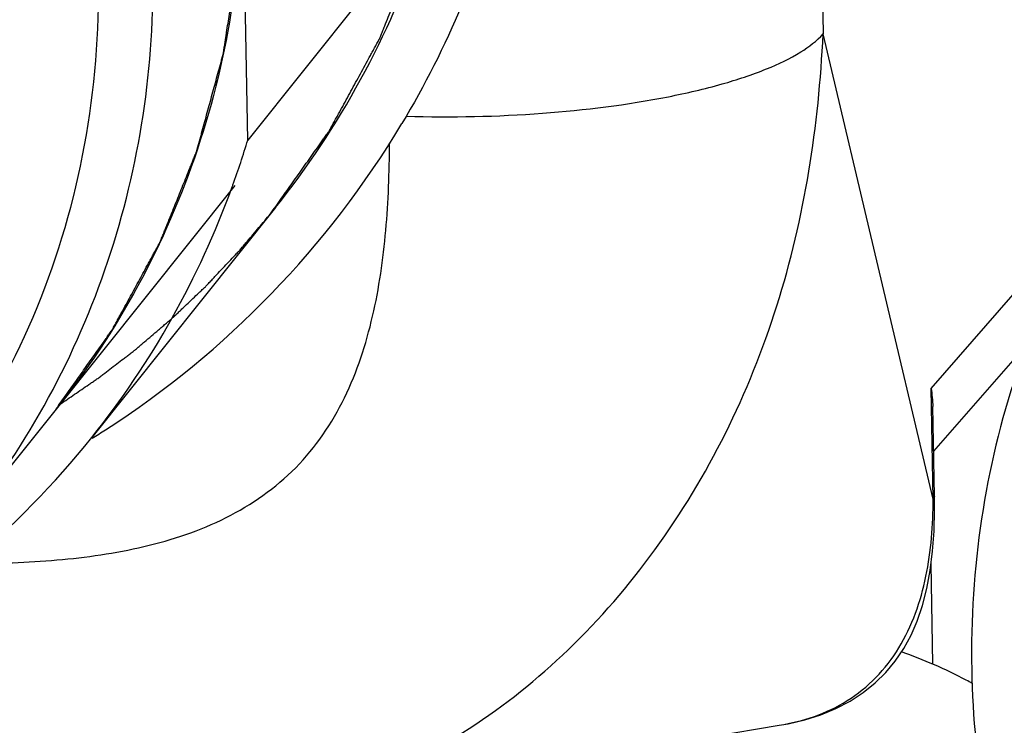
# Model space of a CAD drawing. Header units: millimetres. Extents: x 0 to 420, y 0 to 297.
# Tile 17 of 44: x 158.53 to 162.85, y 107.94 to 111.03. Entities that reach past the tile are written whole.
import ezdxf

# ---------------------------------------------------------------- set-up
doc = ezdxf.new("R2010")
doc.units = ezdxf.units.MM
doc.header["$LTSCALE"] = 23.1
doc.layers.add('COMPONENTS', color=7, linetype='CONTINUOUS')

msp = doc.modelspace()

# ---------------------------------------------------------------- linework, layer by layer
at = {"layer": 'COMPONENTS', "color": 9, "linetype": 'CONTINUOUS'}
for p, q in [((161.9405, 116.99173), (162.05496, 110.97303)), ((162.53727, 108.93189), (162.05496, 110.97303)), ((162.52803, 109.41757), (163.13249, 110.10957)), ((162.53727, 108.93189), (162.52803, 109.41757))]:
    msp.add_line(p, q, dxfattribs=at)
at = {"layer": 'COMPONENTS', "color": 7, "linetype": 'CONTINUOUS'}
for p, q in [((159.53238, 110.50696), (159.48444, 113.02804)), ((160.31643, 111.48857), (159.53238, 110.50696)), ((159.65371, 110.21034), (158.84789, 109.20146)), ((162.95028, 109.6131), (162.53923, 109.14252)), ((158.69162, 109.32628), (158.29959, 108.83547)), ((162.54298, 108.94536), (162.53553, 109.33745)), ((162.54346, 108.88491), (162.54298, 108.94538)), ((162.53667, 108.20762), (162.5283, 108.64816)), ((159.53713, 107.55181), (161.86277, 107.93982))]:
    msp.add_line(p, q, dxfattribs=at)
at = {"layer": 'COMPONENTS', "color": 2, "linetype": 'CONTINUOUS'}
msp.add_line((159.47566, 110.30789), (158.69162, 109.32628), dxfattribs=at)
at = {"layer": 'COMPONENTS', "color": 7, "linetype": 'CONTINUOUS'}
msp.add_lwpolyline([(161.8627, 107.93981), (161.90176, 107.94697), (161.97485, 107.96418), (162.0447, 107.98622), (162.11134, 108.01349), (162.17359, 108.04583), (162.23087, 108.08313), (162.28357, 108.1256), (162.33044, 108.17186), (162.3714, 108.22139), (162.40822, 108.27595), (162.44032, 108.33472), (162.46747, 108.39693), (162.49075, 108.46503), (162.50997, 108.53944), (162.52468, 108.61874), (162.53502, 108.70286), (162.54121, 108.79165), (162.54346, 108.88491)], dxfattribs=at)
for centre, radius, start, end in [((156.67704, 112.69485), 4.11632, 302.83451, 329.07345), ((155.75446, 111.6487), 3.94668, 340.18166, 343.18446), ((155.75858, 111.64725), 3.94232, 339.98246, 340.18113), ((155.81154, 111.62493), 3.88491, 321.40846, 340.0244), ((156.63735, 112.74962), 4.18386, 301.92665, 302.88448), ((155.80485, 111.63565), 3.89683, 298.38217, 321.34664), ((161.70501, 106.28429), 2.09551, 62.19923, 70.67141), ((161.70583, 106.28632), 2.09333, 61.36139, 62.19334)]:
    msp.add_arc(centre, radius, start, end, dxfattribs=at)
for points, knots in [([(160.14455, 115.10912), (160.35081, 114.76222), (160.67508, 114.01806), (160.85541, 112.82472), (160.71403, 111.64159), (160.40724, 110.91183), (160.20813, 110.57931)], [0, 0, 0, 0, 0.2552969, 0.5069265, 0.7548329, 1, 1, 1, 1]), ([(159.63193, 110.18307), (159.64805, 110.20582), (159.68027, 110.25132), (159.72861, 110.31957), (159.7689, 110.37645), (159.80112, 110.42195), (159.8253, 110.45608), (159.84544, 110.48452), (159.86155, 110.50727), (159.87162, 110.52149), (159.87968, 110.53286), (159.8847, 110.53999), (159.88826, 110.54493), (159.89022, 110.54783), (159.89188, 110.55106), (159.89407, 110.55498), (159.89923, 110.56449), (159.907, 110.57872), (159.91734, 110.5977), (159.92769, 110.61668), (159.94149, 110.64199), (159.96563, 110.68628), (160.00013, 110.74955), (160.03462, 110.81282), (160.05876, 110.85711), (160.07256, 110.88242), (160.08291, 110.9014), (160.09326, 110.92038), (160.10101, 110.93462), (160.1062, 110.94411), (160.10832, 110.94807), (160.11012, 110.95122), (160.11151, 110.95445), (160.11375, 110.96014), (160.11705, 110.96826), (160.12226, 110.98126), (160.12881, 110.9975), (160.13926, 111.02349), (160.15233, 111.05597), (160.16802, 111.09496), (160.18371, 111.13394), (160.19939, 111.17293), (160.21508, 111.21191), (160.23077, 111.2509), (160.24384, 111.28338), (160.2543, 111.30937), (160.26084, 111.32561), (160.26606, 111.33861), (160.26999, 111.34835), (160.27325, 111.35648), (160.27555, 111.36215), (160.27683, 111.36543), (160.2779, 111.36779), (160.27853, 111.37049), (160.27952, 111.37397), (160.28117, 111.38011), (160.28358, 111.38886), (160.28645, 111.39937), (160.29028, 111.41338), (160.29507, 111.4309), (160.30273, 111.45892), (160.31231, 111.49395), (160.3238, 111.53598), (160.3353, 111.57801), (160.34679, 111.62004), (160.35828, 111.66207), (160.36978, 111.70411), (160.37935, 111.73913), (160.38702, 111.76716), (160.3918, 111.78467), (160.39565, 111.79868), (160.39801, 111.80744), (160.39974, 111.81357), (160.40061, 111.81707), (160.40107, 111.82056), (160.40178, 111.82494), (160.40337, 111.83543), (160.40581, 111.85116), (160.40902, 111.87215), (160.41225, 111.89313), (160.41655, 111.9211), (160.42407, 111.97006), (160.43482, 112.04), (160.44556, 112.10994), (160.45309, 112.1589), (160.45738, 112.18688), (160.46061, 112.20786), (160.46329, 112.22535), (160.46545, 112.23933), (160.46678, 112.24808), (160.46787, 112.25506), (160.46851, 112.25946), (160.46912, 112.26291), (160.46934, 112.26659), (160.46955, 112.27313), (160.46993, 112.28243), (160.4705, 112.29733), (160.47122, 112.31595), (160.47237, 112.34575), (160.47381, 112.38299), (160.47554, 112.42769), (160.47784, 112.48728), (160.48072, 112.56176), (160.48417, 112.65115), (160.48647, 112.71074), (160.48762, 112.74054)], [0, 0, 0, 0, 0.03125, 0.0625, 0.09375, 0.109375, 0.125, 0.140625, 0.1484375, 0.15625, 0.1601562, 0.1640625, 0.1660156, 0.1669922, 0.1679688, 0.1699219, 0.171875, 0.1796875, 0.1875, 0.1953125, 0.203125, 0.21875, 0.25, 0.28125, 0.296875, 0.3046875, 0.3125, 0.3203125, 0.328125, 0.3300781, 0.3320312, 0.3330078, 0.3339844, 0.3359375, 0.3398438, 0.34375, 0.3515625, 0.359375, 0.375, 0.390625, 0.40625, 0.421875, 0.4375, 0.453125, 0.46875, 0.4765625, 0.484375, 0.4882812, 0.4921875, 0.4960938, 0.4980469, 0.4990234, 0.5, 0.5009766, 0.5019531, 0.5039062, 0.5078125, 0.5117188, 0.515625, 0.5234375, 0.53125, 0.546875, 0.5625, 0.578125, 0.59375, 0.609375, 0.625, 0.640625, 0.6484375, 0.65625, 0.6601562, 0.6640625, 0.6660156, 0.6669922, 0.6679688, 0.6699219, 0.671875, 0.6796875, 0.6875, 0.6953125, 0.703125, 0.71875, 0.75, 0.78125, 0.796875, 0.8046875, 0.8125, 0.8203125, 0.8242188, 0.828125, 0.8300781, 0.8320312, 0.8330078, 0.8339844, 0.8359375, 0.8398438, 0.84375, 0.8515625, 0.859375, 0.875, 0.890625, 0.90625, 0.9375, 0.96875, 1, 1, 1, 1]), ([(159.65371, 110.21034), (159.79404, 110.38602), (160.0449, 110.76348), (160.31767, 111.38744), (160.48052, 112.05319), (160.51268, 112.51107), (160.50983, 112.74034)], [0, 0, 0, 0, 0.2479038, 0.4967087, 0.7471975, 1, 1, 1, 1]), ([(159.50841, 111.7675), (159.51261, 111.54641), (159.48416, 111.10463), (159.32984, 110.46192), (159.06833, 109.85955), (158.82671, 109.4954), (158.6914, 109.32602)], [0, 0, 0, 0, 0.2528325, 0.5033483, 0.7521293, 1, 1, 1, 1]), ([(151.07107, 111.57354), (151.07588, 111.32072), (151.13681, 110.81159), (151.37477, 110.07708), (151.75049, 109.39356), (152.24941, 108.7873), (152.85248, 108.28115), (153.53679, 107.89436), (154.27641, 107.6417), (155.04326, 107.53298), (155.80815, 107.5727), (156.54173, 107.75976), (157.21559, 108.08737), (157.80343, 108.54318), (158.28215, 109.10955), (158.63301, 109.76445), (158.84245, 110.48182), (158.88241, 110.98104), (158.87766, 111.23073)], [0, 0, 0, 0, 0.0624099, 0.1255965, 0.1894569, 0.2537778, 0.3182872, 0.3826862, 0.4466911, 0.5100739, 0.572696, 0.634532, 0.6956771, 0.7563369, 0.8167961, 0.8773739, 0.9383628, 1, 1, 1, 1]), ([(158.29959, 108.83547), (158.43487, 109.00483), (158.67643, 109.36898), (158.93787, 109.9713), (159.09216, 110.61393), (159.12059, 111.05564), (159.11639, 111.27669)], [0, 0, 0, 0, 0.2478773, 0.4966672, 0.7471743, 1, 1, 1, 1]), ([(163.5231, 110.62505), (163.38782, 110.45569), (163.14626, 110.09154), (162.88482, 109.48923), (162.73055, 108.8466), (162.7021, 108.40488), (162.7063, 108.18383)], [0, 0, 0, 0, 0.2478762, 0.4966679, 0.7471695, 1, 1, 1, 1]), ([(158.71047, 109.34878), (158.73135, 109.3631), (158.76265, 109.38459), (158.8044, 109.41324), (158.83049, 109.43116), (158.85137, 109.44547), (158.86438, 109.45447), (158.8749, 109.46154), (158.88249, 109.46721), (158.89, 109.47299), (158.90506, 109.48451), (158.92763, 109.50179), (158.95774, 109.52483), (158.98283, 109.54404), (159.00291, 109.55939), (159.01545, 109.56901), (159.02548, 109.57667), (159.03177, 109.58152), (159.03676, 109.58525), (159.04188, 109.58953), (159.05089, 109.59729), (159.06373, 109.60823), (159.0843, 109.62581), (159.11, 109.64775), (159.1357, 109.66971), (159.15627, 109.68728), (159.17169, 109.70045), (159.18453, 109.71143), (159.19355, 109.71911), (159.19864, 109.7235), (159.20266, 109.72681), (159.20592, 109.73005), (159.21054, 109.7344), (159.2185, 109.74201), (159.22993, 109.75287), (159.24362, 109.76591), (159.26189, 109.7833), (159.28471, 109.80502), (159.30754, 109.82676), (159.3258, 109.84413), (159.33722, 109.85504), (159.34521, 109.86257), (159.34978, 109.86703), (159.35443, 109.87205), (159.36021, 109.87813), (159.36947, 109.88797), (159.38105, 109.90024), (159.39957, 109.91988), (159.42272, 109.94443), (159.45051, 109.97389), (159.47133, 109.99599), (159.48524, 110.01071), (159.49099, 110.01686), (159.4957, 110.02175), (159.5, 110.02673), (159.50734, 110.0355), (159.51793, 110.048), (159.53481, 110.06801), (159.55593, 110.09302), (159.58971, 110.13304), (159.61504, 110.16306), (159.63193, 110.18307)], [0, 0, 0, 0, 0.0625, 0.09375, 0.125, 0.140625, 0.15625, 0.1640625, 0.171875, 0.1796875, 0.1875, 0.21875, 0.25, 0.28125, 0.296875, 0.3125, 0.3203125, 0.328125, 0.3320312, 0.3359375, 0.34375, 0.359375, 0.375, 0.40625, 0.4375, 0.453125, 0.46875, 0.484375, 0.4921875, 0.4960938, 0.5, 0.5039062, 0.5078125, 0.515625, 0.53125, 0.546875, 0.5625, 0.59375, 0.625, 0.640625, 0.65625, 0.6640625, 0.6679688, 0.671875, 0.6796875, 0.6875, 0.703125, 0.71875, 0.75, 0.78125, 0.8125, 0.8203125, 0.828125, 0.8320312, 0.8359375, 0.84375, 0.859375, 0.875, 0.90625, 0.9375, 1, 1, 1, 1]), ([(162.7063, 108.18383), (162.71429, 107.76414), (162.86628, 106.91477), (163.36492, 105.95721), (163.91973, 105.29623), (164.40678, 104.86271), (164.95126, 104.50439), (165.73211, 104.13994), (166.78456, 103.9071), (167.85088, 103.99989), (168.64112, 104.26584), (169.1885, 104.55454), (169.6785, 104.92617), (169.95957, 105.22383), (170.08643, 105.38265)], [0, 0, 0, 0, 0.1242895, 0.2508455, 0.314868, 0.379051, 0.443209, 0.5071589, 0.6334549, 0.7574194, 0.8186813, 0.879434, 0.939815, 1, 1, 1, 1])]:
    msp.add_open_spline(points, degree=3, knots=knots, dxfattribs=at)
at = {"layer": 'COMPONENTS', "color": 2, "linetype": 'CONTINUOUS'}
msp.add_open_spline([(158.69161, 109.32628), (158.70699, 109.34799), (158.73776, 109.39143), (158.7839, 109.45658), (158.82235, 109.51087), (158.85311, 109.5543), (158.87619, 109.58688), (158.89541, 109.61402), (158.91079, 109.63574), (158.9204, 109.64932), (158.9281, 109.66017), (158.93289, 109.66697), (158.93629, 109.67169), (158.93816, 109.67446), (158.93975, 109.67754), (158.94183, 109.68129), (158.94676, 109.69036), (158.95418, 109.70394), (158.96405, 109.72206), (158.97393, 109.74018), (158.9871, 109.76434), (159.01015, 109.80661), (159.04307, 109.86701), (159.076, 109.9274), (159.09904, 109.96968), (159.11221, 109.99384), (159.12209, 110.01196), (159.13197, 110.03007), (159.13936, 110.04367), (159.14432, 110.05272), (159.14634, 110.0565), (159.14807, 110.05951), (159.14939, 110.06259), (159.15153, 110.06803), (159.15468, 110.07578), (159.15966, 110.08818), (159.1659, 110.10369), (159.17588, 110.12849), (159.18836, 110.1595), (159.20333, 110.19672), (159.21831, 110.23393), (159.23328, 110.27114), (159.24826, 110.30835), (159.26323, 110.34557), (159.27571, 110.37658), (159.28569, 110.40138), (159.29193, 110.41689), (159.29692, 110.42929), (159.30067, 110.43859), (159.30378, 110.44635), (159.30598, 110.45177), (159.3072, 110.45489), (159.30822, 110.45715), (159.30882, 110.45972), (159.30976, 110.46305), (159.31134, 110.46891), (159.31364, 110.47726), (159.31638, 110.48729), (159.32004, 110.50067), (159.32461, 110.51738), (159.33192, 110.54413), (159.34106, 110.57757), (159.35204, 110.61769), (159.36301, 110.65781), (159.37398, 110.69793), (159.38495, 110.73805), (159.39592, 110.77818), (159.40506, 110.81161), (159.41238, 110.83836), (159.41694, 110.85508), (159.42061, 110.86845), (159.42287, 110.87681), (159.42452, 110.88266), (159.42536, 110.886), (159.42579, 110.88934), (159.42647, 110.89351), (159.42799, 110.90353), (159.43031, 110.91855), (159.43338, 110.93858), (159.43646, 110.9586), (159.44056, 110.98531), (159.44775, 111.03204), (159.458, 111.0988), (159.46826, 111.16557), (159.47544, 111.2123), (159.47955, 111.239), (159.48262, 111.25903), (159.48571, 111.27906), (159.488, 111.29409), (159.48956, 111.30409), (159.49016, 111.30828), (159.49075, 111.31158), (159.49096, 111.31509), (159.49115, 111.32134), (159.49152, 111.33021), (159.49206, 111.34444), (159.49275, 111.36221), (159.49385, 111.39065), (159.49523, 111.4262), (159.49687, 111.46887), (159.49907, 111.52575), (159.50182, 111.59685), (159.50511, 111.68217), (159.50731, 111.73906), (159.50841, 111.7675)], degree=3, knots=[0, 0, 0, 0, 0.03125, 0.0625, 0.09375, 0.109375, 0.125, 0.140625, 0.1484375, 0.15625, 0.1601562, 0.1640625, 0.1660156, 0.1669922, 0.1679688, 0.1699219, 0.171875, 0.1796875, 0.1875, 0.1953125, 0.203125, 0.21875, 0.25, 0.28125, 0.296875, 0.3046875, 0.3125, 0.3203125, 0.328125, 0.3300781, 0.3320312, 0.3330078, 0.3339844, 0.3359375, 0.3398438, 0.34375, 0.3515625, 0.359375, 0.375, 0.390625, 0.40625, 0.421875, 0.4375, 0.453125, 0.46875, 0.4765625, 0.484375, 0.4882812, 0.4921875, 0.4960938, 0.4980469, 0.4990234, 0.5, 0.5009766, 0.5019531, 0.5039062, 0.5078125, 0.5117188, 0.515625, 0.5234375, 0.53125, 0.546875, 0.5625, 0.578125, 0.59375, 0.609375, 0.625, 0.640625, 0.6484375, 0.65625, 0.6601562, 0.6640625, 0.6660156, 0.6669922, 0.6679688, 0.6699219, 0.671875, 0.6796875, 0.6875, 0.6953125, 0.703125, 0.71875, 0.75, 0.78125, 0.796875, 0.8046875, 0.8125, 0.8203125, 0.828125, 0.8300781, 0.8320312, 0.8330078, 0.8339844, 0.8359375, 0.8398438, 0.84375, 0.8515625, 0.859375, 0.875, 0.890625, 0.90625, 0.9375, 0.96875, 1, 1, 1, 1], dxfattribs=at)
at = {"layer": 'COMPONENTS', "color": 9, "linetype": 'CONTINUOUS'}
for points, knots in [([(159.53852, 107.55204), (159.70711, 107.58015), (160.04495, 107.67062), (160.52105, 107.91561), (160.95537, 108.26497), (161.33384, 108.70421), (161.64183, 109.21476), (161.86714, 109.77612), (162.00569, 110.36777), (162.04548, 110.7711), (162.05496, 110.97304)], [0, 0, 0, 0, 0.1117558, 0.2268185, 0.3475941, 0.4739537, 0.6040096, 0.7356995, 0.8678138, 1, 1, 1, 1]), ([(160.22708, 110.61136), (160.42625, 110.60534), (160.81178, 110.61385), (161.27486, 110.67073), (161.60134, 110.74636), (161.79642, 110.81039), (161.94733, 110.88178), (162.0272, 110.94128), (162.05496, 110.97307)], [0, 0, 0, 0, 0.3152858, 0.6091103, 0.7362796, 0.8451341, 0.9332136, 1, 1, 1, 1]), ([(158.30653, 108.64972), (158.43628, 108.64945), (158.695, 108.65792), (159.07785, 108.71248), (159.44304, 108.83273), (159.75855, 109.05317), (159.97343, 109.37058), (160.09043, 109.73282), (160.14431, 110.1108), (160.15339, 110.36592), (160.15358, 110.49383)], [0, 0, 0, 0, 0.1276448, 0.2542939, 0.3793723, 0.5026386, 0.6254015, 0.7491972, 0.8741728, 1, 1, 1, 1]), ([(161.86271, 107.93981), (161.91509, 107.94857), (162.01882, 107.9739), (162.16452, 108.04291), (162.29151, 108.14555), (162.42693, 108.32202), (162.52106, 108.59272), (162.53671, 108.81855), (162.53727, 108.93189)], [0, 0, 0, 0, 0.1207035, 0.2412344, 0.3633953, 0.4881555, 0.7424249, 1, 1, 1, 1]), ([(162.54298, 108.94536), (162.54304, 108.94182), (162.54121, 108.93683), (162.53819, 108.93295), (162.53727, 108.93189)], [0, 0, 0, 0, 0.7170739, 1, 1, 1, 1])]:
    msp.add_open_spline(points, degree=3, knots=knots, dxfattribs=at)
at = {"layer": 'COMPONENTS', "color": 7, "linetype": 'CONTINUOUS'}
msp.add_open_spline([(162.52803, 109.41757), (162.53243, 109.39109), (162.53501, 109.36424), (162.53553, 109.33741)], degree=3, dxfattribs=at)

doc.saveas('drawing.dxf')
